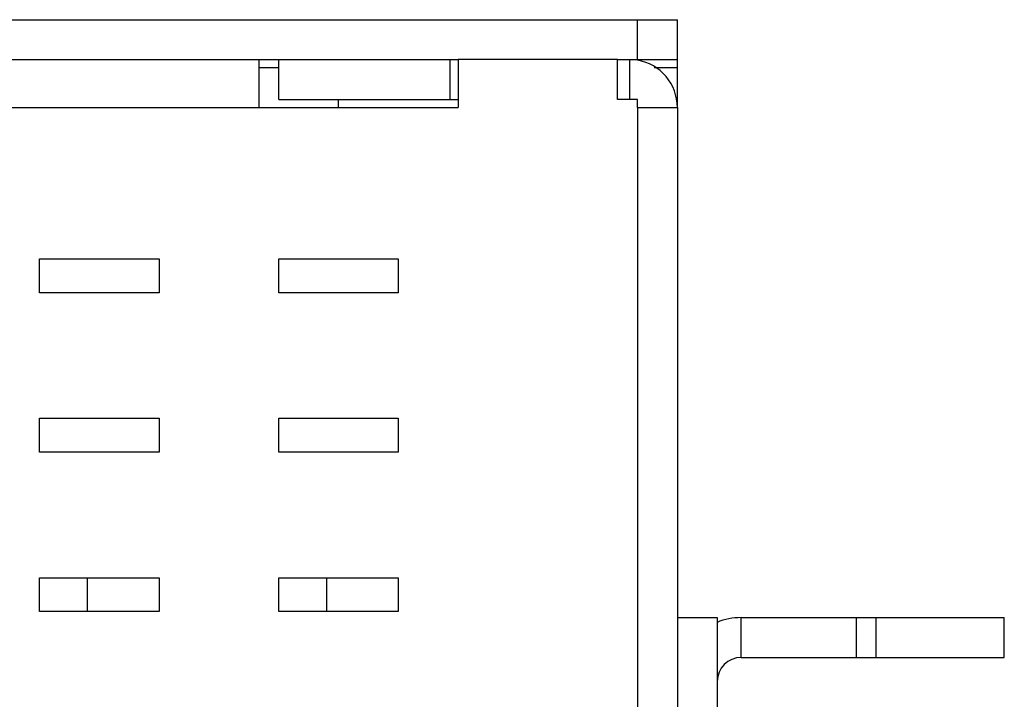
# Model space of a CAD drawing. Extents: x 889 to 1780, y -51 to 579.
# Tile 18 of 20: x 1481 to 1506, y 227 to 244. Entities that reach past the tile are written whole.
import ezdxf

# ---------------------------------------------------------------- set-up
doc = ezdxf.new("R2010")
doc.units = 0
doc.header["$LTSCALE"] = 2
doc.header["$MEASUREMENT"] = 0
for name, color, linetype in [('3991140200_BDXF_CONTINUO51', 7, 'CONTINUOUS'), ('3991140300_CDXF_CONTINUO47', 7, 'CONTINUOUS'), ('BACK_PLATE_2DXF_CONTINUO65', 7, 'CONTINUOUS')]:
    doc.layers.add(name, color=color, linetype=linetype)

msp = doc.modelspace()

# ---------------------------------------------------------------- linework, layer by layer
at = {"layer": '3991140200_BDXF_CONTINUO51', "color": 7, "linetype": 'Continuous'}
for p, q in [((1487.327246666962, 242.6412088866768), (1487.327246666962, 241.4412088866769)), ((1487.827246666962, 241.6412088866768), (1487.827246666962, 242.6412088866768)), ((1487.827246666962, 242.6412088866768), (1492.127246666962, 242.6412088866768)), ((1492.127246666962, 241.6412088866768), (1492.127246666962, 242.6412088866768)), ((1492.327246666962, 242.6412088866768), (1492.327246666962, 241.4412088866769)), ((1496.327246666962, 242.6412088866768), (1492.327246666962, 242.6412088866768)), ((1496.327246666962, 241.6412088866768), (1496.327246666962, 242.6412088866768)), ((1496.627246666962, 242.6412088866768), (1496.627246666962, 241.6412088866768)), ((1496.827246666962, 241.6412088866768), (1496.327246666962, 241.6412088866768)), ((1496.827246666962, 241.4412088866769), (1496.827246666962, 241.6412088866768)), ((1403.027246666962, 241.4412088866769), (1492.327246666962, 241.4412088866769)), ((1496.827246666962, 241.4412088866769), (1497.827246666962, 241.4412088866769)), ((1497.827246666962, 241.4412088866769), (1497.827246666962, 169.8412088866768)), ((1481.827246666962, 236.7912088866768), (1481.827246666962, 237.6412088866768)), ((1481.827246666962, 237.6412088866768), (1484.827246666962, 237.6412088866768)), ((1484.827246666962, 237.6412088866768), (1484.827246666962, 236.7912088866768)), ((1487.827246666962, 237.6412088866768), (1490.827246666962, 237.6412088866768)), ((1487.827246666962, 236.7912088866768), (1487.827246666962, 237.6412088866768)), ((1490.827246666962, 237.6412088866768), (1490.827246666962, 236.7912088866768)), ((1484.827246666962, 236.7912088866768), (1481.827246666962, 236.7912088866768)), ((1490.827246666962, 236.7912088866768), (1487.827246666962, 236.7912088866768)), ((1481.827246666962, 232.7912088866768), (1481.827246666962, 233.6412088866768)), ((1481.827246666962, 233.6412088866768), (1484.827246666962, 233.6412088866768)), ((1484.827246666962, 233.6412088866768), (1484.827246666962, 232.7912088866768)), ((1487.827246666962, 233.6412088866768), (1490.827246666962, 233.6412088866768)), ((1487.827246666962, 232.7912088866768), (1487.827246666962, 233.6412088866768)), ((1490.827246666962, 233.6412088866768), (1490.827246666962, 232.7912088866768)), ((1484.827246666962, 232.7912088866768), (1481.827246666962, 232.7912088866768)), ((1490.827246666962, 232.7912088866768), (1487.827246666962, 232.7912088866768)), ((1481.827246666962, 229.6412088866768), (1484.827246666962, 229.6412088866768)), ((1481.827246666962, 228.7912088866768), (1481.827246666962, 229.6412088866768)), ((1484.827246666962, 229.6412088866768), (1484.827246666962, 228.7912088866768)), ((1487.827246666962, 229.6412088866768), (1490.827246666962, 229.6412088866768)), ((1487.827246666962, 228.7912088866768), (1487.827246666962, 229.6412088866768)), ((1490.827246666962, 229.6412088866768), (1490.827246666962, 228.7912088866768)), ((1484.827246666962, 228.7912088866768), (1481.827246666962, 228.7912088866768)), ((1490.827246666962, 228.7912088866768), (1487.827246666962, 228.7912088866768))]:
    msp.add_line(p, q, dxfattribs=at)
at = {"layer": '3991140200_BDXF_CONTINUO51', "color": 3, "linetype": 'Continuous'}
for p, q in [((1487.827246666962, 241.6412088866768), (1492.327246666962, 241.6412088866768)), ((1489.327246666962, 241.4412088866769), (1489.327246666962, 241.6412088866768)), ((1496.827246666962, 241.4412088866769), (1496.827246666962, 169.8412088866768))]:
    msp.add_line(p, q, dxfattribs=at)
at = {"layer": '3991140200_BDXF_CONTINUO51', "color": 7, "linetype": 'Continuous'}
msp.add_arc((1496.627246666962, 241.4412088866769), 1.2, 0, 80.57373845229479, dxfattribs=at)
at = {"layer": '3991140300_CDXF_CONTINUO47', "color": 3, "linetype": 'Continuous'}
msp.add_line((1401.827246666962, 243.6412088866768), (1497.827246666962, 243.6412088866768), dxfattribs=at)
at = {"layer": '3991140300_CDXF_CONTINUO47', "color": 7, "linetype": 'Continuous'}
for p, q in [((1496.827246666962, 242.6412088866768), (1496.827246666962, 243.6412088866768)), ((1497.827246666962, 241.4412088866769), (1497.827246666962, 243.6412088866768)), ((1402.827246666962, 242.6412088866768), (1492.327246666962, 242.6412088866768)), ((1496.327246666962, 242.6412088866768), (1497.827246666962, 242.6412088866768)), ((1487.327246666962, 242.4412088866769), (1487.827246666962, 242.4412088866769)), ((1497.249081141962, 242.4412088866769), (1497.827246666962, 242.4412088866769)), ((1483.027246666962, 229.6412088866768), (1483.027246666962, 228.7912088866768)), ((1489.027246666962, 229.6412088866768), (1489.027246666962, 228.7912088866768))]:
    msp.add_line(p, q, dxfattribs=at)
at = {"layer": 'BACK_PLATE_2DXF_CONTINUO65', "color": 7, "linetype": 'Continuous'}
for p, q in [((1497.827246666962, 228.6412088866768), (1498.827246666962, 228.6412088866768)), ((1499.427246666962, 228.6412088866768), (1506.027246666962, 228.6412088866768)), ((1499.427246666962, 227.6412088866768), (1499.427246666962, 228.6412088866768)), ((1502.310382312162, 228.6412088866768), (1502.310382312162, 227.6412088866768)), ((1502.802786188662, 228.6412088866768), (1502.802786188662, 227.6412088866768)), ((1506.027246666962, 227.6412088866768), (1506.027246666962, 228.6412088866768))]:
    msp.add_line(p, q, dxfattribs=at)
at = {"layer": 'BACK_PLATE_2DXF_CONTINUO65', "color": 3, "linetype": 'Continuous'}
for p, q in [((1498.827246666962, 228.6412088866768), (1498.827246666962, 221.1841021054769)), ((1499.427246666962, 227.6412088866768), (1506.027246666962, 227.6412088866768))]:
    msp.add_line(p, q, dxfattribs=at)
at = {"layer": 'BACK_PLATE_2DXF_CONTINUO65', "color": 7, "linetype": 'Continuous'}
msp.add_arc((1499.427246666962, 227.0412088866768), 1.6, 90, 112.2321732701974, dxfattribs=at)
at = {"layer": 'BACK_PLATE_2DXF_CONTINUO65', "color": 3, "linetype": 'Continuous'}
msp.add_arc((1499.427246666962, 227.0412088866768), 0.6, 90, 180, dxfattribs=at)

doc.saveas('drawing.dxf')
